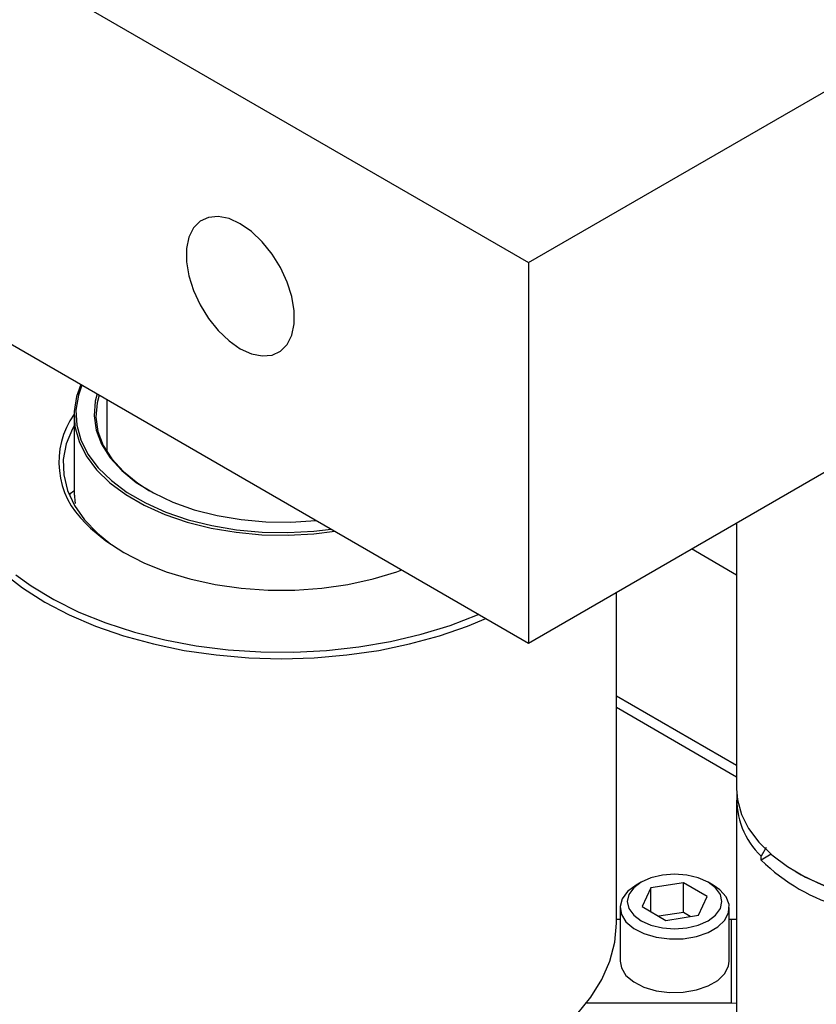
# Model space of a CAD drawing. Header units: inches. Extents: x 1802 to 2468, y -253 to -72.
# Tile 91 of 256: x 1862.98 to 1866.4, y -185.12 to -180.89. Entities that reach past the tile are written whole.
import ezdxf

# ---------------------------------------------------------------- set-up
doc = ezdxf.new("R2010")
doc.units = ezdxf.units.IN
doc.header["$LTSCALE"] = 0.5
doc.header["$MEASUREMENT"] = 0
doc.layers.add('SID-M-S', color=105, linetype='Continuous')

msp = doc.modelspace()

# ---------------------------------------------------------------- linework, layer by layer
at = {"layer": 'SID-M-S'}
for p, q in [((1865.16709, -181.9328), (1879.30922, -173.76872)), ((1865.16709, -183.56588), (1879.30922, -175.4018)), ((1859.52438, -178.67533), (1865.16709, -181.9328)), ((1859.52438, -180.30841), (1865.16709, -183.56588)), ((1863.75724, -181.75619), (1863.72873, -181.78504)), ((1863.79329, -181.73952), (1863.75724, -181.75619)), ((1863.83529, -181.73576), (1863.79329, -181.73952)), ((1863.88142, -181.74508), (1863.83529, -181.73576)), ((1863.92965, -181.76707), (1863.88142, -181.74508)), ((1863.97789, -181.80077), (1863.92965, -181.76707)), ((1863.72873, -181.78504), (1863.70901, -181.82482)), ((1864.02402, -181.84471), (1863.97789, -181.80077)), ((1863.70901, -181.82482), (1863.69892, -181.87378)), ((1864.06602, -181.89696), (1864.02402, -181.84471)), ((1863.69892, -181.87378), (1863.69892, -181.92979)), ((1863.69892, -181.92979), (1863.70901, -181.99039)), ((1864.10206, -181.95525), (1864.06602, -181.89696)), ((1865.16709, -181.9328), (1865.16709, -183.56588)), ((1864.13057, -182.01702), (1864.10206, -181.95525)), ((1863.70901, -181.99039), (1863.72873, -182.05295)), ((1864.1503, -182.07957), (1864.13057, -182.01702)), ((1863.72873, -182.05295), (1863.75724, -182.11472)), ((1864.16038, -182.14018), (1864.1503, -182.07957)), ((1863.75724, -182.11472), (1863.79329, -182.173)), ((1864.16038, -182.19618), (1864.16038, -182.14018)), ((1863.79329, -182.173), (1863.83529, -182.22525)), ((1863.83529, -182.22525), (1863.88142, -182.26919)), ((1864.1503, -182.24515), (1864.16038, -182.19618)), ((1863.88142, -182.26919), (1863.92965, -182.30289)), ((1864.13057, -182.28492), (1864.1503, -182.24515)), ((1863.92965, -182.30289), (1863.97789, -182.32488)), ((1864.06602, -182.33045), (1864.10206, -182.31378)), ((1864.10206, -182.31378), (1864.13057, -182.28492)), ((1863.97789, -182.32488), (1864.02402, -182.3342)), ((1864.02402, -182.3342), (1864.06602, -182.33045)), ((1863.24578, -182.45673), (1863.22677, -182.50857)), ((1863.24996, -182.45914), (1863.23455, -182.50285)), ((1863.22677, -182.50857), (1863.21624, -182.57285)), ((1863.23455, -182.50285), (1863.22411, -182.56656)), ((1863.30718, -182.52835), (1863.30179, -182.59033)), ((1863.31546, -182.49696), (1863.30718, -182.52835)), ((1863.32398, -182.50187), (1863.315, -182.53531)), ((1863.35643, -182.52061), (1863.35643, -182.74445)), ((1863.22411, -182.56656), (1863.2276, -182.63053)), ((1863.315, -182.53531), (1863.30967, -182.59669)), ((1863.2158, -182.589), (1863.2158, -182.91512)), ((1863.21624, -182.57285), (1863.21976, -182.63739)), ((1863.30179, -182.59033), (1863.31076, -182.65218)), ((1863.30967, -182.59669), (1863.31855, -182.65793)), ((1863.20878, -182.64693), (1863.18235, -182.71179)), ((1863.2158, -182.63404), (1863.20878, -182.64693)), ((1863.21976, -182.63739), (1863.23725, -182.70116)), ((1863.2276, -182.63053), (1863.24494, -182.69374)), ((1863.31076, -182.65218), (1863.33393, -182.71278)), ((1863.24494, -182.69374), (1863.27587, -182.75519)), ((1863.31855, -182.65793), (1863.34149, -182.71793)), ((1863.18235, -182.71179), (1863.16993, -182.77804)), ((1863.23725, -182.70116), (1863.26846, -182.76316)), ((1863.33393, -182.71278), (1863.37089, -182.77106)), ((1863.34149, -182.71793), (1863.37809, -182.77564)), ((1863.16993, -182.77804), (1863.17171, -182.84467)), ((1863.26846, -182.76316), (1863.31288, -182.82242)), ((1863.27587, -182.75519), (1863.31989, -182.81392)), ((1863.37089, -182.77106), (1863.42097, -182.82597)), ((1863.37809, -182.77564), (1863.42768, -182.83002)), ((1863.31288, -182.82242), (1863.36981, -182.87799)), ((1863.31989, -182.81392), (1863.37632, -182.86901)), ((1863.17171, -182.84467), (1863.18765, -182.91066)), ((1863.42097, -182.82597), (1863.48328, -182.87654)), ((1863.42768, -182.83002), (1863.48938, -182.88009)), ((1863.36981, -182.87799), (1863.43836, -182.92901)), ((1863.37632, -182.86901), (1863.44427, -182.91958)), ((1863.48328, -182.87654), (1863.55672, -182.92187)), ((1863.48938, -182.88009), (1863.54009, -182.91263)), ((1863.18765, -182.91066), (1863.21753, -182.97503)), ((1863.43836, -182.92901), (1863.51745, -182.97467)), ((1863.44427, -182.91958), (1863.52266, -182.96483)), ((1863.55672, -182.92187), (1863.63996, -182.96114)), ((1863.21753, -182.97503), (1863.26088, -183.03678)), ((1863.51745, -182.97467), (1863.60582, -183.01424)), ((1863.52266, -182.96483), (1863.61025, -183.00405)), ((1863.63996, -182.96114), (1863.73153, -182.99365)), ((1863.73153, -182.99365), (1863.82979, -183.01883)), ((1863.60582, -183.01424), (1863.70209, -183.04711)), ((1863.61025, -183.00405), (1863.70567, -183.03663)), ((1863.70567, -183.03663), (1863.80741, -183.06204)), ((1863.82979, -183.01883), (1863.93298, -183.03622)), ((1863.93298, -183.03622), (1864.03927, -183.04552)), ((1863.26088, -183.03678), (1863.31705, -183.095)), ((1863.26664, -183.05223), (1863.28702, -183.07267)), ((1863.28702, -183.07267), (1863.3527, -183.1276)), ((1863.70209, -183.04711), (1863.80474, -183.07275)), ((1863.80474, -183.07275), (1863.91215, -183.09076)), ((1863.80741, -183.06204), (1863.91386, -183.0799)), ((1864.03927, -183.04552), (1864.14676, -183.04656)), ((1864.14676, -183.04656), (1864.25352, -183.03932)), ((1864.24452, -183.0859), (1864.32023, -183.077)), ((1864.25352, -183.03932), (1864.25473, -183.03919)), ((1866.05986, -183.0505), (1866.05986, -184.19083)), ((1863.31705, -183.095), (1863.37407, -183.14092)), ((1863.91215, -183.09076), (1864.02261, -183.10086)), ((1863.91386, -183.0799), (1864.02335, -183.08991)), ((1864.02261, -183.10086), (1864.1344, -183.10289)), ((1864.02335, -183.08991), (1864.13416, -183.09192)), ((1864.13416, -183.09192), (1864.24452, -183.0859)), ((1864.1344, -183.10289), (1864.24575, -183.09682)), ((1864.24575, -183.09682), (1864.33555, -183.08584)), ((1863.3527, -183.1276), (1863.42937, -183.17756)), ((1866.05986, -183.2739), (1865.86636, -183.1622)), ((1863.42937, -183.17756), (1863.51592, -183.22182)), ((1863.51592, -183.22182), (1863.61108, -183.25974)), ((1862.91119, -183.26408), (1862.99523, -183.32949)), ((1862.96597, -183.27268), (1863.032, -183.32048)), ((1863.61108, -183.25974), (1863.71346, -183.29076)), ((1864.4994, -183.29076), (1864.60178, -183.25974)), ((1864.60178, -183.25974), (1864.62335, -183.25199)), ((1862.99523, -183.32949), (1863.08996, -183.38983)), ((1863.032, -183.32048), (1863.12941, -183.37958)), ((1863.71346, -183.29076), (1863.82157, -183.31443)), ((1863.82157, -183.31443), (1863.93383, -183.3304)), ((1863.93383, -183.3304), (1864.04862, -183.33845)), ((1864.16424, -183.33845), (1864.27902, -183.3304)), ((1864.27902, -183.3304), (1864.39129, -183.31443)), ((1864.39129, -183.31443), (1864.4994, -183.29076)), ((1864.04862, -183.33845), (1864.16424, -183.33845)), ((1865.54393, -184.76804), (1865.54393, -183.34833)), ((1863.08996, -183.38983), (1863.19449, -183.44452)), ((1863.12941, -183.37958), (1863.23652, -183.43279)), ((1863.19449, -183.44452), (1863.3078, -183.49303)), ((1863.23652, -183.43279), (1863.35227, -183.47958)), ((1864.83043, -183.49022), (1864.94817, -183.44511)), ((1864.94817, -183.44511), (1864.95375, -183.44272)), ((1863.3078, -183.49303), (1863.4288, -183.5349)), ((1863.35227, -183.47958), (1863.47553, -183.51949)), ((1864.70549, -183.52834), (1864.83043, -183.49022)), ((1864.78406, -183.5349), (1864.90506, -183.49303)), ((1864.90506, -183.49303), (1864.98412, -183.46025)), ((1863.4288, -183.5349), (1863.55632, -183.56972)), ((1863.47553, -183.51949), (1863.60505, -183.55211)), ((1864.5746, -183.55909), (1864.70549, -183.52834)), ((1864.65654, -183.56972), (1864.78406, -183.5349)), ((1863.55632, -183.56972), (1863.68914, -183.59715)), ((1863.60505, -183.55211), (1863.73955, -183.57713)), ((1863.73955, -183.57713), (1863.8777, -183.59429)), ((1864.30021, -183.59733), (1864.43906, -183.58216)), ((1864.43906, -183.58216), (1864.5746, -183.55909)), ((1864.52371, -183.59715), (1864.65654, -183.56972)), ((1863.68914, -183.59715), (1863.82599, -183.61694)), ((1863.82599, -183.61694), (1863.96553, -183.62889)), ((1863.8777, -183.59429), (1864.01813, -183.60342)), ((1864.01813, -183.60342), (1864.15943, -183.60444)), ((1864.15943, -183.60444), (1864.30021, -183.59733)), ((1864.24733, -183.62889), (1864.38687, -183.61694)), ((1864.38687, -183.61694), (1864.52371, -183.59715)), ((1863.96553, -183.62889), (1864.10643, -183.63289)), ((1864.10643, -183.63289), (1864.24733, -183.62889)), ((1865.54393, -183.79247), (1866.05986, -184.09031)), ((1865.54393, -183.84147), (1866.05986, -184.13931)), ((1866.05986, -184.19083), (1866.06374, -184.23837)), ((1866.05986, -184.24005), (1866.05986, -185.84863)), ((1866.06374, -184.23837), (1866.08093, -184.30102)), ((1866.08093, -184.30102), (1866.11159, -184.36194)), ((1866.11159, -184.36194), (1866.15523, -184.42015)), ((1866.15523, -184.42015), (1866.21116, -184.47475)), ((1866.18732, -184.44299), (1866.16515, -184.48029)), ((1866.20788, -184.47195), (1866.16515, -184.49662)), ((1866.16515, -184.49662), (1866.16515, -184.48029)), ((1866.21116, -184.47475), (1866.27851, -184.52488)), ((1866.27851, -184.52488), (1866.35621, -184.56973)), ((1866.31604, -184.54795), (1866.33725, -184.5602)), ((1865.6503, -184.59204), (1865.61802, -184.61633)), ((1865.65027, -184.59205), (1865.62817, -184.60482)), ((1865.69237, -184.5734), (1865.6503, -184.59204)), ((1865.83129, -184.59447), (1865.69187, -184.61604)), ((1865.74136, -184.56169), (1865.69237, -184.5734)), ((1865.79393, -184.55769), (1865.74136, -184.56169)), ((1865.8465, -184.56169), (1865.79393, -184.55769)), ((1865.93335, -184.65339), (1865.83129, -184.59447)), ((1865.83129, -184.72206), (1865.83129, -184.59447)), ((1865.89549, -184.5734), (1865.8465, -184.56169)), ((1865.93756, -184.59204), (1865.89549, -184.5734)), ((1865.96984, -184.61633), (1865.93756, -184.59204)), ((1865.95968, -184.60482), (1865.93758, -184.59205)), ((1866.35621, -184.56973), (1866.44303, -184.60861)), ((1865.59219, -184.6316), (1865.56886, -184.66273)), ((1865.6282, -184.6048), (1865.59219, -184.6316)), ((1865.61802, -184.61633), (1865.59773, -184.64461)), ((1865.69187, -184.61604), (1865.65451, -184.69652)), ((1865.69187, -184.71809), (1865.69187, -184.61604)), ((1865.98778, -184.62442), (1865.95968, -184.60482)), ((1865.99013, -184.64461), (1865.96984, -184.61633)), ((1866.01445, -184.65464), (1865.98778, -184.62442)), ((1865.56886, -184.66273), (1865.55967, -184.69622)), ((1865.59773, -184.64461), (1865.5908, -184.67496)), ((1865.5908, -184.67496), (1865.59773, -184.70531)), ((1865.89599, -184.73388), (1865.93335, -184.65339)), ((1865.99705, -184.67496), (1865.99013, -184.64461)), ((1865.99013, -184.70531), (1865.99705, -184.67496)), ((1866.02726, -184.68774), (1866.01445, -184.65464)), ((1865.55955, -184.70047), (1865.55955, -184.93013)), ((1865.55967, -184.69622), (1865.5652, -184.72999)), ((1865.59773, -184.70531), (1865.61802, -184.73359)), ((1865.65451, -184.69652), (1865.75657, -184.75544)), ((1865.83129, -184.72206), (1865.72675, -184.73823)), ((1865.86111, -184.73927), (1865.83129, -184.72206)), ((1865.96984, -184.73359), (1865.99013, -184.70531)), ((1866.00903, -184.75421), (1866.02542, -184.72164)), ((1866.02542, -184.72164), (1866.02726, -184.68774)), ((1866.0283, -184.93013), (1866.0283, -184.70047)), ((1865.53701, -184.84938), (1865.54393, -184.76804)), ((1865.55955, -184.75117), (1865.54393, -184.75117)), ((1865.5652, -184.72999), (1865.5851, -184.7619)), ((1865.5851, -184.7619), (1865.61812, -184.78995)), ((1865.61802, -184.73359), (1865.6503, -184.75787)), ((1865.6503, -184.75787), (1865.69237, -184.77651)), ((1865.75657, -184.75544), (1865.89599, -184.73388)), ((1865.89549, -184.77651), (1865.93756, -184.75787)), ((1865.93756, -184.75787), (1865.96984, -184.73359)), ((1865.97912, -184.7834), (1866.00903, -184.75421)), ((1866.03793, -184.75117), (1866.0283, -184.75117)), ((1866.03793, -185.10908), (1866.03793, -184.75117)), ((1866.05986, -184.75221), (1866.03793, -184.75117)), ((1865.61812, -184.78995), (1865.66219, -184.81238)), ((1865.69237, -184.77651), (1865.74136, -184.78822)), ((1865.74136, -184.78822), (1865.79393, -184.79222)), ((1865.79393, -184.79222), (1865.8465, -184.78822)), ((1865.8465, -184.78822), (1865.89549, -184.77651)), ((1865.88701, -184.82465), (1865.93758, -184.80738)), ((1865.93758, -184.80738), (1865.97912, -184.7834)), ((1865.51631, -184.92994), (1865.53701, -184.84938)), ((1865.66219, -184.81238), (1865.71454, -184.82778)), ((1865.71454, -184.82778), (1865.77187, -184.83517)), ((1865.77187, -184.83517), (1865.83059, -184.83411)), ((1865.83059, -184.83411), (1865.88701, -184.82465)), ((1865.48203, -185.00893), (1865.51631, -184.92994)), ((1865.55955, -184.93013), (1865.5652, -184.95964)), ((1866.02542, -184.95129), (1866.0283, -184.93013)), ((1865.5652, -184.95964), (1865.5851, -184.99155)), ((1866.00903, -184.98386), (1866.02542, -184.95129)), ((1865.43451, -185.08561), (1865.48203, -185.00893)), ((1865.5851, -184.99155), (1865.61812, -185.0196)), ((1865.61812, -185.0196), (1865.66219, -185.04203)), ((1865.93758, -185.03703), (1865.97912, -185.01305)), ((1865.97912, -185.01305), (1866.00903, -184.98386)), ((1865.66219, -185.04203), (1865.71454, -185.05743)), ((1865.71454, -185.05743), (1865.77187, -185.06483)), ((1865.77187, -185.06483), (1865.83059, -185.06376)), ((1865.83059, -185.06376), (1865.88701, -185.0543)), ((1865.88701, -185.0543), (1865.93758, -185.03703)), ((1865.37419, -185.15923), (1865.43451, -185.08561)), ((1865.41693, -185.10908), (1866.03793, -185.10908)), ((1866.03793, -185.10908), (1866.05986, -185.11013))]:
    msp.add_line(p, q, dxfattribs=at)
for centre, radius, start, end in [((1863.50795, -182.78905), 0.35707, 144.89061, 227.4818), ((1863.26384, -182.99472), 0.09375, 121.04446, 136.90864), ((1866.3998, -184.23497), 0.33947, 176.70124, 226.27297), ((1866.73719, -183.91398), 0.81652, 225.52593, 254.47945), ((1866.93486, -183.41592), 1.29093, 242.42389, 297.57073)]:
    msp.add_arc(centre, radius, start, end, dxfattribs=at)
msp.add_open_spline([(1863.21587, -182.91512), (1863.21587, -182.91543), (1863.21588, -182.91617), (1863.21682, -182.92809), (1863.21855, -182.94583), (1863.22002, -182.96121), (1863.22065, -182.96779)], degree=3, knots=[0, 0, 0, 0, 0.2049446, 0.491711, 0.7827891, 1, 1, 1, 1], dxfattribs=at)

doc.saveas('drawing.dxf')
